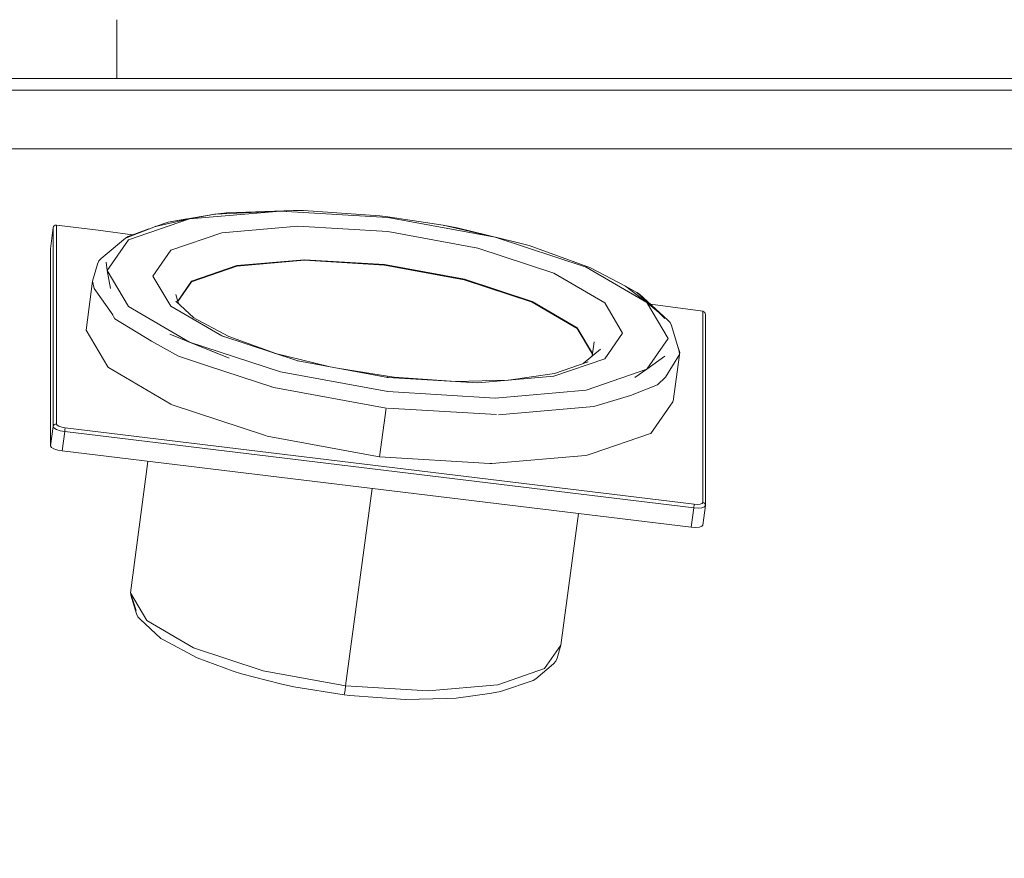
# Model space of a CAD drawing. Header units: millimetres. Extents: x 53056 to 116131, y -669674 to -625124.
# Tile 146 of 168: x 70018 to 70228, y -640562 to -640384. Entities that reach past the tile are written whole.
import ezdxf

# ---------------------------------------------------------------- set-up
doc = ezdxf.new("R2010")
doc.units = ezdxf.units.MM
doc.header["$MEASUREMENT"] = 0
doc.linetypes.add('DGN Style 1', pattern=[536.199087, 0.892178, -535.306909])
doc.layers.add('Side Cradle Tower Platform', color=7, linetype='Continuous', lineweight=0)
doc.layers.add('Tank and Accumulators', color=7, linetype='Continuous', lineweight=0)

# ---------------------------------------------------------------- blocks, each defined once
blk = doc.blocks.new('*U55')
at = {"layer": 'Side Cradle Tower Platform', "color": 7, "linetype": 'Continuous', "lineweight": 0}
blk.add_line((-14555.11, 7003.11), (-14555.11, 7015.61), dxfattribs=at)
at = {"layer": 'Tank and Accumulators', "color": 7, "linetype": 'Continuous', "lineweight": 0}
for p, q in [((-14517.5, 6974.99), (-14517.54, 6974.99)), ((-14567.99, 6971.88), (-14567.99, 6929.53)), ((-14568.76, 6970.8), (-14569.24, 6966.86)), ((-14551.77, 6969.82), (-14559.11, 6970.8)), ((-14556.46, 6958.39), (-14556.46, 6958.42)), ((-14444.32, 6957.45), (-14444.38, 6957.51)), ((-14430.35, 6953.54), (-14441.49, 6955.03)), ((-14556.19, 6953.05), (-14555.52, 6951.92)), ((-14555.52, 6951.92), (-14555.5, 6951.91)), ((-14543.8, 6948.67), (-14541.56, 6947.77)), ((-14521.59, 6944.62), (-14509.97, 6941.76)), ((-14435.35, 6944.28), (-14436.68, 6934.39)), ((-14478.23, 6938.33), (-14478.29, 6938.32)), ((-14444.84, 6939.45), (-14444.86, 6939.44)), ((-14521.69, 6937.32), (-14521.69, 6937.32)), ((-14521.69, 6937.32), (-14497.78, 6932.94)), ((-14499.17, 6922.57), (-14497.78, 6932.94)), ((-14497.46, 6932.92), (-14474.29, 6931.54)), ((-14566.13, 6928.73), (-14432.21, 6912.48))]:
    blk.add_line(p, q, dxfattribs=at)
at = {"layer": 'Tank and Accumulators', "color": 7, "linetype": 'Continuous', "lineweight": 0, "flags": 128}
for points in [[(-14155.18, 7001.19), (-14155.18, 7001.19), (-14155.3, 7001.57), (-14155.68, 7002.17), (-14155.84, 7002.38), (-14156.65, 7002.92), (-14156.94, 7003.02), (-14157.61, 7003.11), (-14952.61, 7003.11), (-14953.25, 7003.03), (-14953.25, 7003.03)], [(-14952.61, 7000.61), (-14952.61, 7000.61), (-14157.61, 7000.61), (-14157.61, 6655.61), (-14952.61, 6655.61), (-14952.61, 6655.61)], [(-14940.11, 6668.11), (-14170.11, 6668.11), (-14170.11, 6988.11), (-14940.11, 6988.11), (-14940.11, 6668.11)], [(-14497.43, 6973.52), (-14520.28, 6974.89), (-14539.65, 6973.22), (-14552.6, 6968.77), (-14557.14, 6962.23), (-14552.6, 6954.58), (-14539.65, 6947), (-14520.28, 6940.63), (-14497.43, 6936.45), (-14474.57, 6935.08), (-14455.2, 6936.75), (-14442.25, 6941.2), (-14437.71, 6947.74), (-14442.25, 6955.38), (-14455.2, 6962.97), (-14474.57, 6969.34), (-14497.43, 6973.52), (-14497.45, 6973.65)], [(-14552.87, 6969.25), (-14552.9, 6969.24), (-14546.85, 6971.62), (-14539.65, 6973.22), (-14534.28, 6974.2), (-14531.73, 6974.53), (-14531.74, 6974.52)], [(-14544.22, 6972.51), (-14544.2, 6972.51), (-14534.28, 6974.2), (-14520.28, 6974.89), (-14517.5, 6974.99), (-14515.4, 6975), (-14499.11, 6973.85), (-14497.45, 6973.65), (-14485.64, 6971.84), (-14482.69, 6971.3), (-14469.88, 6968.21), (-14469.93, 6968.22)], [(-14534.06, 6974.21), (-14534.28, 6974.2), (-14534.31, 6974.19)], [(-14531.74, 6974.52), (-14531.73, 6974.53), (-14517.5, 6974.99)], [(-14559.11, 6970.8), (-14567.99, 6971.88), (-14568.23, 6971.86), (-14568.45, 6971.76), (-14568.61, 6971.58), (-14568.69, 6971.36), (-14568.76, 6970.8), (-14568.76, 6970.8)], [(-14546.8, 6971.63), (-14546.85, 6971.62), (-14544.2, 6972.51), (-14544.21, 6972.51)], [(-14544.16, 6972.52), (-14544.2, 6972.51), (-14543.43, 6972.68), (-14540.22, 6973.19)], [(-14485.53, 6971.81), (-14485.64, 6971.84), (-14474.57, 6969.34), (-14469.88, 6968.21), (-14467.36, 6967.53), (-14454.27, 6962.82), (-14446.79, 6958.89), (-14444.38, 6957.51), (-14443.84, 6957.21), (-14437.82, 6951.64), (-14437.35, 6951.13), (-14437.05, 6950.49), (-14435.43, 6945.06), (-14435.32, 6944.33), (-14435.29, 6944.76), (-14435.85, 6946.47)], [(-14568.69, 6971.36), (-14568.69, 6929.02), (-14568.61, 6929.24), (-14568.45, 6929.41), (-14568.23, 6929.52), (-14567.99, 6929.53), (-14567.85, 6929.3), (-14567.44, 6929.06), (-14566.84, 6928.86), (-14566.13, 6928.73), (-14566.13, 6928.61), (-14566.15, 6928.42), (-14566.18, 6928.19), (-14566.21, 6927.95), (-14432.29, 6911.7), (-14432.84, 6907.57)], [(-14559.22, 6963.59), (-14559.22, 6963.59), (-14558.92, 6964.25), (-14558.45, 6964.79), (-14553.25, 6969.14), (-14552.69, 6969.49), (-14548.27, 6971.06)], [(-14462.07, 6939.72), (-14451.24, 6943.44), (-14447.43, 6948.92), (-14451.24, 6955.32), (-14462.07, 6961.67), (-14478.29, 6967), (-14497.43, 6970.51), (-14516.56, 6971.65), (-14532.78, 6970.25), (-14543.61, 6966.53), (-14547.42, 6961.05), (-14543.61, 6954.65), (-14532.78, 6948.3)], [(-14569.24, 6966.86), (-14569.24, 6966.86), (-14569.24, 6924.89), (-14569.05, 6924.57), (-14568.51, 6924.26), (-14567.71, 6923.99), (-14566.76, 6923.82), (-14432.84, 6907.57), (-14431.9, 6907.51), (-14431.09, 6907.58), (-14430.55, 6907.77), (-14430.37, 6908.04), (-14429.81, 6912.17), (-14429.83, 6912.14)], [(-14560.27, 6959.92), (-14560.27, 6959.93), (-14559.22, 6963.59), (-14559.22, 6963.59)], [(-14557.38, 6963.99), (-14557.39, 6964), (-14557.14, 6962.23), (-14556.46, 6958.39)], [(-14453.84, 6944.55), (-14457.08, 6950), (-14466.71, 6955.64), (-14481.13, 6960.38), (-14498.13, 6963.5), (-14515.14, 6964.51), (-14529.56, 6963.27), (-14539.19, 6959.96), (-14542.14, 6955.72)], [(-14453.85, 6944.43), (-14457.09, 6949.88), (-14466.73, 6955.52), (-14481.14, 6960.26), (-14498.15, 6963.38), (-14515.16, 6964.39), (-14529.57, 6963.15), (-14539.21, 6959.84), (-14542.12, 6955.65)], [(-14561.66, 6949.55), (-14560.27, 6959.93), (-14559.91, 6958.4), (-14556, 6952.78), (-14556, 6952.78)], [(-14542.55, 6957.1), (-14542.55, 6957.11), (-14541.97, 6955.15)], [(-14446.75, 6958.86), (-14446.79, 6958.89), (-14442.25, 6955.38), (-14439.74, 6953.25), (-14438.43, 6952), (-14438.45, 6952.02)], [(-14444.38, 6957.51), (-14439.74, 6953.25), (-14439.76, 6953.27)], [(-14542.58, 6955.72), (-14542.58, 6955.72), (-14538.7, 6952.13)], [(-14429.81, 6952.81), (-14429.83, 6953.06), (-14429.94, 6953.29), (-14430.12, 6953.46), (-14430.35, 6953.54), (-14430.35, 6912.83)], [(-14541.98, 6943.99), (-14541.97, 6943.99), (-14547.76, 6947.16), (-14555.52, 6951.92)], [(-14539.01, 6952.3), (-14539.01, 6952.3), (-14531.28, 6948.15), (-14521.25, 6944.54)], [(-14429.85, 6912.12), (-14429.81, 6912.17), (-14429.81, 6952.81), (-14429.81, 6952.8)], [(-14441.69, 6927.45), (-14453.68, 6923.34), (-14454.98, 6922.89), (-14455.36, 6922.86), (-14475.25, 6921.14), (-14475.7, 6921.17), (-14499.17, 6922.57), (-14499.62, 6922.65), (-14523.09, 6926.95), (-14523.47, 6927.07), (-14543.36, 6933.61), (-14543.61, 6933.76), (-14556.91, 6941.55), (-14557, 6941.7), (-14561.66, 6949.55), (-14561.66, 6949.55)], [(-14535.75, 6945.43), (-14531.17, 6943.58), (-14539.65, 6947), (-14543.8, 6948.67)], [(-14497.53, 6939.48), (-14497.43, 6939.46), (-14516.56, 6942.97), (-14532.78, 6948.3), (-14532.2, 6948.11)], [(-14453.5, 6947.05), (-14453.5, 6947.06), (-14453.91, 6944.04)], [(-14455.81, 6942.45), (-14452.14, 6945.51), (-14452.15, 6945.5)], [(-14541.76, 6943.92), (-14541.97, 6943.99), (-14535.81, 6941.95)], [(-14516.82, 6943.05), (-14516.56, 6942.97), (-14516.49, 6942.95)], [(-14483.02, 6938.63), (-14471.76, 6938.9), (-14461.96, 6940.32), (-14454.8, 6942.8), (-14454.81, 6942.79)], [(-14435.32, 6944.34), (-14435.32, 6944.33), (-14438.32, 6939.5), (-14440.04, 6937.91), (-14445.73, 6935.65), (-14453.59, 6933.26), (-14453.58, 6933.26)], [(-14444.86, 6939.44), (-14442.25, 6941.2), (-14438.47, 6943.97), (-14438.5, 6943.95)], [(-14535.81, 6941.95), (-14521.69, 6937.32), (-14522.17, 6937.47)], [(-14507.68, 6941.34), (-14497.48, 6939.72), (-14496.1, 6939.55), (-14482.97, 6938.63), (-14482.97, 6938.63)], [(-14478.29, 6938.32), (-14497.43, 6939.46), (-14497.48, 6939.72)], [(-14478.29, 6938.32), (-14462.07, 6939.72), (-14462.15, 6939.71)], [(-14436.68, 6934.39), (-14436.68, 6934.39), (-14436.77, 6934.26), (-14441.43, 6927.54), (-14441.69, 6927.45)], [(-14473.87, 6931.52), (-14473.86, 6931.52), (-14453.59, 6933.26)], [(-14569.24, 6924.89), (-14568.69, 6929.02), (-14568.5, 6928.7), (-14567.96, 6928.39), (-14567.16, 6928.12), (-14566.21, 6927.95), (-14566.76, 6923.82)], [(-14552.21, 6893.83), (-14552.21, 6893.83), (-14552.23, 6893.61), (-14548.48, 6921.6)], [(-14500.77, 6915.81), (-14506.4, 6873.82), (-14523.94, 6877.04), (-14538.8, 6881.92), (-14548.74, 6887.75), (-14552.23, 6893.61)], [(-14429.81, 6912.17), (-14429.83, 6912.4), (-14429.94, 6912.61), (-14430.12, 6912.76), (-14430.35, 6912.83), (-14430.49, 6912.63), (-14430.9, 6912.49), (-14431.5, 6912.44), (-14432.21, 6912.48), (-14432.22, 6912.36), (-14432.24, 6912.17), (-14432.26, 6911.94), (-14432.29, 6911.7), (-14431.34, 6911.64), (-14430.54, 6911.71), (-14430, 6911.9)], [(-14429.91, 6912.02), (-14430, 6911.9), (-14429.85, 6912.12)], [(-14456.82, 6910.48), (-14460.57, 6882.49), (-14460.57, 6882.49)], [(-14552.23, 6893.61), (-14552.23, 6893.61), (-14551.02, 6889.83), (-14551.02, 6889.85)], [(-14552.21, 6893.83), (-14552.21, 6893.83), (-14552.19, 6893.85)], [(-14545.76, 6883.92), (-14545.76, 6883.92), (-14550.14, 6887.98), (-14550.61, 6888.49), (-14550.91, 6889.13), (-14552.1, 6893.11), (-14552.13, 6893.32)], [(-14538.04, 6879.77), (-14545.21, 6883.62), (-14545.76, 6883.92)], [(-14460.57, 6882.49), (-14464.06, 6877.47), (-14473.99, 6874.06), (-14488.86, 6872.78), (-14506.4, 6873.82), (-14506.53, 6872.88), (-14506.65, 6872.21), (-14506.73, 6871.92)], [(-14460.57, 6882.49), (-14460.57, 6882.49), (-14461.36, 6879.71), (-14461.66, 6879.05), (-14462.13, 6878.51), (-14465.93, 6875.33), (-14466.49, 6874.98), (-14473.23, 6872.65), (-14473.78, 6872.52), (-14475.81, 6872.19), (-14482.86, 6871.2), (-14484.84, 6871.12), (-14484.87, 6871.12)], [(-14484.87, 6871.12), (-14484.84, 6871.12), (-14493.71, 6870.94), (-14505.53, 6871.77), (-14506.73, 6871.92), (-14517.43, 6873.62), (-14520.3, 6874.26), (-14528.55, 6876.35), (-14530.34, 6876.97), (-14538.04, 6879.77), (-14538.04, 6879.77)]]:
    blk.add_lwpolyline(points, dxfattribs=at)

msp = doc.modelspace()

# ---------------------------------------------------------------- block references
at = {"color": 7, "linetype": 'DGN Style 1', "lineweight": 0}
msp.add_blockref('*U55', (84593.95, -647399.35), dxfattribs=at)

doc.saveas('drawing.dxf')
